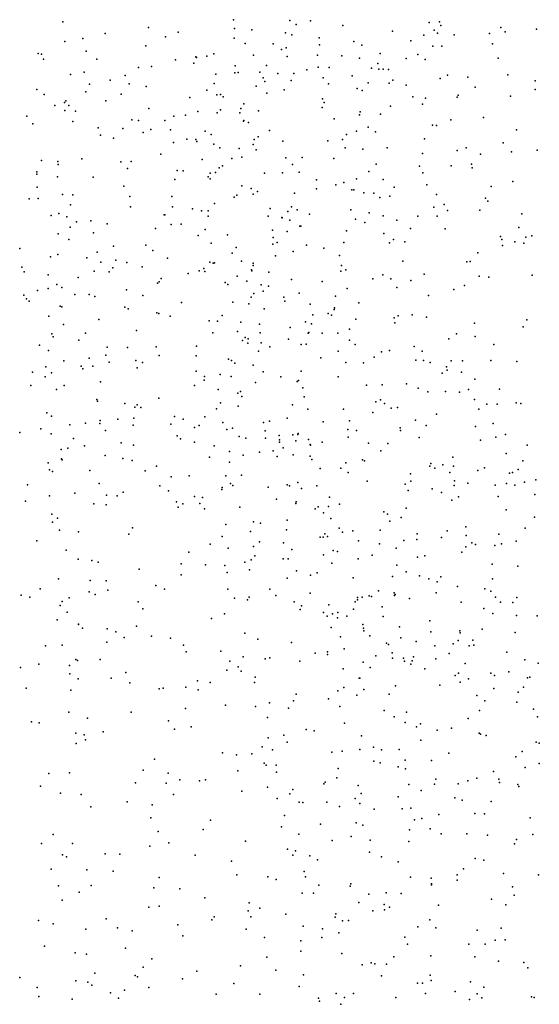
# Model space of a CAD drawing. Header units: metres. Extents: x -25 to 25, y -27.7 to 27.8.
# Tile 99 of 209: x -2.6 to -1.9, y -4 to -2.7. Entities that reach past the tile are written whole.
import ezdxf

# ---------------------------------------------------------------- set-up
doc = ezdxf.new("R2010")
doc.units = ezdxf.units.M

msp = doc.modelspace()

# ---------------------------------------------------------------- linework, layer by layer
for p in [(-2.3303, -2.6712, 0.2617), (-2.254, -2.6724, 4.1069), (-2.2257, -2.6727, -0.4944), (-2.0503, -2.6742, 26.8611), (-2.5622, -2.6743, 5.7199), (-2.446, -2.682, 10.1319), (-2.329, -2.6833, 0.377), (-2.3055, -2.6849, -0.0789), (-2.2452, -2.6778, 6.793), (-2.1817, -2.6791, 3.707), (-2.1144, -2.6867, -20.9546), (-2.0646, -2.6749, 0.9846), (-2.0577, -2.6853, 3.3837), (-2.0488, -2.6793, 2.9299), (-1.9672, -2.6819, -11.2416), (-1.9187, -2.6839, 23.9778), (-2.5596, -2.7009, -0.9546), (-2.535, -2.6966, -10.2443), (-2.5049, -2.6901, -9.8818), (-2.4227, -2.6943, 10.7652), (-2.4054, -2.6883, 10.5122), (-2.3293, -2.6964, -9.4565), (-2.2599, -2.689, 3.9404), (-2.251, -2.6916, 4.1744), (-2.2141, -2.696, -17.1666), (-2.167, -2.7009, 4.4246), (-2.0896, -2.7001, 3.4496), (-2.0719, -2.6924, 2.862), (-2.0531, -2.6897, 3.026), (-2.0306, -2.6916, 3.1751), (-1.9825, -2.6898, 2.5385), (-1.9615, -2.6877, 1.1352), (-2.5306, -2.7141, -10.322), (-2.4496, -2.7068, 12.8089), (-2.3144, -2.7034, 0.5101), (-2.2765, -2.7042, 4.0292), (-2.2653, -2.7116, 0.6699), (-2.2587, -2.7096, -0.6704), (-2.2137, -2.7052, 4.3321), (-2.156, -2.706, 3.6025), (-2.0594, -2.7072, 13.7398), (-2.0473, -2.707, 3.2505), (-1.9783, -2.7038, 6.8745), (-2.5956, -2.717, 10.6187), (-2.5914, -2.7179, 5.7773), (-2.5887, -2.725, -9.2129), (-2.5163, -2.7246, -24.4614), (-2.409, -2.7257, -9.3252), (-2.3817, -2.7216, -10.6668), (-2.3808, -2.7227, 12.0847), (-2.3668, -2.7206, 13.1957), (-2.357, -2.7174, 6.7604), (-2.3034, -2.7196, 11.111), (-2.2575, -2.721, -0.5757), (-2.2163, -2.7193, 0.754), (-2.1832, -2.7204, 24.0054), (-2.159, -2.7234, 4.9324), (-2.1311, -2.7169, 0.9011), (-2.096, -2.724, 2.7154), (-2.08, -2.7186, 6.8559), (-2.0701, -2.7252, 2.6146), (-1.9709, -2.7234, 2.4743), (-2.4596, -2.736, -0.8841), (-2.4419, -2.7346, -9.7246), (-2.3841, -2.7301, -9.5984), (-2.328, -2.7339, 24.0322), (-2.2854, -2.7336, -0.2872), (-2.2309, -2.7394, 3.7412), (-2.2153, -2.7356, 6.8223), (-2.2002, -2.7362, 5.0138), (-2.1431, -2.7369, 26.8016), (-2.1345, -2.7308, 4.5913), (-2.133, -2.7385, 13.5416), (-2.127, -2.7383, 4.7984), (-2.12, -2.7387, 2.9133), (-2.552, -2.7455, 6.5984), (-2.5331, -2.7425, 10.3679), (-2.4981, -2.7534, -10.4455), (-2.4777, -2.7468, -9.2766), (-2.3546, -2.745, 0.2164), (-2.3284, -2.7435, 11.5678), (-2.3241, -2.7429, -0.7252), (-2.2947, -2.7424, 4.1045), (-2.2899, -2.7501, 11.3436), (-2.2703, -2.7442, -0.4032), (-2.2522, -2.7539, 5.1027), (-2.2486, -2.7442, -10.893), (-2.2085, -2.7501, 23.9263), (-2.1692, -2.7476, -10.9998), (-2.1139, -2.7533, 3.0454), (-2.0494, -2.751, 11.1679), (-2.0396, -2.7464, 2.5242), (-2.0122, -2.7492, -11.182), (-1.9579, -2.7459, 1.1766), (-1.9206, -2.7541, 26.8024), (-2.5978, -2.7662, 6.5364), (-2.5261, -2.7589, -9.8987), (-2.4721, -2.7584, 26.7883), (-2.4489, -2.7621, 5.4802), (-2.3665, -2.7669, 11.7459), (-2.3567, -2.7579, 5.3183), (-2.2996, -2.7614, -0.6405), (-2.2878, -2.7552, 3.8992), (-2.2614, -2.7666, 4.2681), (-2.2012, -2.7582, 13.3897), (-2.1625, -2.7647, -21.6944), (-2.1558, -2.7674, 4.5052), (-2.1476, -2.7569, 2.8019), (-2.1187, -2.7573, -11.0613), (-2.0959, -2.76, 3.3388), (-2.0021, -2.7629, 23.7482), (-1.9205, -2.7658, 11.4843), (-2.5877, -2.773, 24.075), (-2.5309, -2.7691, 5.6291), (-2.4832, -2.7723, -21.2958), (-2.3899, -2.777, -25.9284), (-2.3529, -2.7734, 0.3115), (-2.348, -2.7726, -9.4382), (-2.3444, -2.7758, 0.4472), (-2.2852, -2.7708, -0.525), (-2.2093, -2.7788, -10.9493), (-2.0869, -2.776, 3.2711), (-2.0694, -2.7779, 26.7743), (-2.0266, -2.7762, 6.8642), (-2.0251, -2.7739, 3.4445), (-1.9539, -2.7749, 6.8808), (-2.5731, -2.7877, 26.8174), (-2.5599, -2.7836, 5.7096), (-2.5597, -2.7943, -10.1673), (-2.5583, -2.7813, -10.0717), (-2.554, -2.7878, -0.8272), (-2.504, -2.7816, 6.6491), (-2.4456, -2.7916, 1.6842), (-2.3479, -2.7937, 12.5599), (-2.3203, -2.7919, 0.5471), (-2.3163, -2.7854, 26.7186), (-2.2099, -2.7906, 3.6544), (-2.2074, -2.7835, 4.3977), (-2.1169, -2.7887, 4.703), (-2.0735, -2.7861, -25.9491), (-2.611, -2.8024, -25.8605), (-2.545, -2.7953, -10.3238), (-2.4687, -2.8074, -0.75), (-2.4116, -2.8021, -10.63), (-2.3956, -2.8009, -0.7328), (-2.379, -2.7957, 11.9345), (-2.3526, -2.7979, 0.1093), (-2.3219, -2.7976, -0.1765), (-2.2966, -2.795, -0.4528), (-2.1935, -2.8059, 5.0376), (-2.1593, -2.8006, 3.5244), (-2.1582, -2.7962, 4.9664), (-2.1308, -2.7993, 0.9338), (-2.0352, -2.8071, 1.0883), (-1.9907, -2.8041, 3.249), (-2.6029, -2.8128, 5.8278), (-2.5487, -2.8094, -9.9977), (-2.5142, -2.818, 24.0859), (-2.4806, -2.8189, 26.722), (-2.4593, -2.8083, -9.3145), (-2.4425, -2.8204, 6.6966), (-2.4238, -2.808, -9.6559), (-2.4162, -2.8206, -17.345), (-2.3166, -2.8089, -21.1539), (-2.3163, -2.8081, 5.2626), (-2.3099, -2.8109, 4.0585), (-2.1474, -2.8171, 4.5801), (-2.06, -2.8143, 23.7961), (-2.0544, -2.8148, 2.4627), (-1.9461, -2.8209, -11.2177), (-2.5112, -2.828, -10.4539), (-2.4933, -2.8323, 5.5679), (-2.4533, -2.8246, -10.5716), (-2.394, -2.8333, 5.4111), (-2.3815, -2.834, -10.6948), (-2.3691, -2.8226, -9.4952), (-2.3609, -2.8271, -0.6198), (-2.3025, -2.8339, 13.1042), (-2.2969, -2.8305, 3.8599), (-2.2813, -2.8215, 5.1926), (-2.1824, -2.8339, 23.9065), (-2.1769, -2.8271, 2.6685), (-2.1631, -2.8228, 3.0521), (-2.1373, -2.8237, 4.8498), (-2.0707, -2.8332, -11.1019), (-2.4117, -2.838, -9.3658), (-2.38, -2.8367, 6.7417), (-2.3569, -2.8403, 0.3466), (-2.3489, -2.8453, -0.0142), (-2.3227, -2.8459, -10.7847), (-2.3038, -2.8407, 6.7784), (-2.2995, -2.8479, 0.6541), (-2.2633, -2.836, 3.7514), (-2.2021, -2.8358, 0.8111), (-2.1787, -2.8453, -10.978), (-2.1545, -2.8472, 6.8358), (-2.1218, -2.8453, 2.5152), (-2.0143, -2.8451, -20.0077), (-1.9639, -2.8384, 2.3268), (-2.5365, -2.86, 6.5904), (-2.4291, -2.8538, 5.4737), (-2.3728, -2.8609, 24.0635), (-2.3327, -2.8595, -0.2107), (-2.3193, -2.858, 0.5814), (-2.2594, -2.8587, -10.863), (-2.237, -2.8584, 1.7426), (-2.194, -2.8595, 4.4487), (-2.0738, -2.8527, 6.8508), (-2.0265, -2.8488, 2.3807), (-1.995, -2.8536, 23.7436), (-1.9529, -2.8505, 6.8732), (-1.9177, -2.8486, 23.6811), (-2.5914, -2.8624, 6.5179), (-2.5692, -2.8636, -10.0818), (-2.5685, -2.868, -10.1636), (-2.4835, -2.8642, -9.7686), (-2.4745, -2.8731, -0.6613), (-2.4694, -2.8638, 24.0654), (-2.3498, -2.8724, -0.1039), (-2.3455, -2.8696, -0.2924), (-2.2504, -2.8678, 0.7399), (-2.1366, -2.8672, 3.2649), (-2.0779, -2.8702, 1.0445), (-2.0345, -2.8695, 3.6882), (-2.0069, -2.8673, 1.1477), (-2.0062, -2.8723, -11.1489), (-2.5974, -2.8779, -0.7358), (-2.5974, -2.8809, -9.2297), (-2.5695, -2.8847, 24.1091), (-2.5212, -2.885, 26.6591), (-2.4103, -2.8881, -10.6557), (-2.4069, -2.8759, 26.6369), (-2.3989, -2.8765, -0.5875), (-2.3646, -2.8845, -0.5135), (-2.3621, -2.8794, 5.3611), (-2.3621, -2.8872, 0.1249), (-2.3547, -2.8789, -0.3708), (-2.2883, -2.8796, 4.2547), (-2.2637, -2.8792, 26.6256), (-2.2413, -2.8784, 2.7908), (-2.1635, -2.8873, 3.1748), (-2.1464, -2.8775, 26.6582), (-2.073, -2.8793, 13.4372), (-2.597, -2.8985, 26.7227), (-2.4792, -2.8973, 6.6535), (-2.319, -2.8966, 3.9703), (-2.3066, -2.9005, 12.7444), (-2.2178, -2.901, 5.1218), (-2.2176, -2.8885, 2.6474), (-2.1914, -2.8954, 3.1037), (-2.1803, -2.8925, 0.8571), (-2.127, -2.8884, 4.9228), (-2.1122, -2.8986, 23.8451), (-2.0679, -2.8955, 1.8), (-1.9804, -2.8975, -23.0719), (-1.951, -2.8909, -11.1918), (-2.6078, -2.9145, -25.0243), (-2.5957, -2.9142, 5.8337), (-2.5628, -2.9086, -10.0117), (-2.5488, -2.9092, 5.7139), (-2.4712, -2.9111, -9.3426), (-2.4142, -2.9113, 26.5593), (-2.3293, -2.9121, 26.5302), (-2.3259, -2.9097, 4.0416), (-2.3039, -2.9082, -10.8149), (-2.2977, -2.9046, 3.8177), (-2.2473, -2.9069, 2.9132), (-2.1694, -2.9023, 2.5116), (-2.167, -2.9023, 3.4679), (-2.1532, -2.9061, -23.6427), (-2.1397, -2.9067, -11.0158), (-2.1316, -2.9125, 0.9558), (-2.118, -2.9107, 4.6923), (-2.0547, -2.9086, 26.6443), (-1.9878, -2.9136, -17.4512), (-2.5517, -2.9225, -9.9293), (-2.4703, -2.9252, -24.3422), (-2.4132, -2.9253, -9.5604), (-2.3862, -2.928, -10.7084), (-2.356, -2.9207, 0.4493), (-2.2807, -2.9278, 4.3165), (-2.2515, -2.9254, 2.9846), (-2.0582, -2.9256, 6.8496), (-2.0444, -2.922, 23.7873), (-1.9849, -2.9178, 11.6822), (-2.578, -2.9371, -10.1151), (-2.5679, -2.9342, -0.6499), (-2.5569, -2.9389, -10.3568), (-2.4247, -2.936, -9.3913), (-2.4235, -2.9364, 5.4848), (-2.374, -2.9306, 1.7452), (-2.3649, -2.9379, -0.2993), (-2.3648, -2.9308, 0.34), (-2.2834, -2.9378, 2.8125), (-2.2646, -2.9399, 5.2175), (-2.2642, -2.9401, 2.6858), (-2.2566, -2.9318, -20.3755), (-2.2439, -2.9292, -22.1993), (-2.2273, -2.9355, 0.7919), (-2.171, -2.9295, 3.2584), (-2.1459, -2.9337, 13.1966), (-2.1269, -2.9377, 2.4043), (-2.0798, -2.9378, 1.0649), (-2.0536, -2.938, 2.3214), (-2.0397, -2.9301, 1.1226), (-1.9959, -2.93, 2.2749), (-1.9386, -2.9347, 3.9397), (-2.5522, -2.9528, 1.6915), (-2.5437, -2.9455, 26.5648), (-2.5244, -2.9444, -9.8239), (-2.5019, -2.9483, -10.5382), (-2.4362, -2.9547, -0.4761), (-2.4151, -2.9494, 24.0941), (-2.4014, -2.9487, 6.7109), (-2.2538, -2.9434, -20.9402), (-2.2402, -2.9515, 3.6148), (-2.2391, -2.9518, 11.4621), (-2.1645, -2.9419, 6.8285), (-2.1521, -2.9467, 5.0252), (-2.1087, -2.9434, 4.7783), (-2.0897, -2.9548, 3.5401), (-1.9429, -2.9536, 1.9004), (-2.5687, -2.962, -17.4835), (-2.5204, -2.9606, -24.5573), (-2.3785, -2.9644, 5.4275), (-2.3688, -2.9561, 0.2487), (-2.3385, -2.9633, 0.5316), (-2.2773, -2.9572, 3.7278), (-2.2763, -2.9668, 0.7064), (-2.2573, -2.9588, 2.6138), (-2.1768, -2.9578, 5.0929), (-2.1261, -2.9617, 26.5568), (-2.043, -2.9551, -11.0905), (-1.9678, -2.9655, 26.6021), (-1.9334, -2.9667, -11.1805), (-1.9251, -2.9645, 2.2012), (-2.554, -2.9696, -0.5741), (-2.4935, -2.9789, 6.5916), (-2.4495, -2.9774, 5.5537), (-2.3608, -2.9749, -0.0626), (-2.327, -2.9806, 4.0206), (-2.277, -2.9761, -10.8507), (-2.2711, -2.9736, -17.5863), (-2.2314, -2.9775, 4.4025), (-2.2077, -2.9815, 3.1855), (-2.1807, -2.9739, 23.9242), (-2.1183, -2.9744, -11.018), (-2.1129, -2.9697, -21.3223), (-2.0977, -2.973, 3.3836), (-1.9659, -2.9698, 23.7252), (-1.9651, -2.978, 1.2478), (-1.9481, -2.9729, -23.4004), (-1.9358, -2.9749, 1.3131), (-2.6208, -2.9821, -9.2317), (-2.579, -2.9933, -10.1909), (-2.5692, -2.99, 5.8136), (-2.5297, -2.9945, 26.4009), (-2.5156, -2.9869, -9.3211), (-2.44, -2.9847, 26.4029), (-2.332, -2.9883, 26.3746), (-2.2735, -2.9919, 5.2745), (-2.2495, -2.9862, 24.0001), (-2.1864, -2.9915, 3.4634), (-1.9984, -2.9878, 24.0323), (-2.6181, -3.0071, 5.9829), (-2.5108, -3.0005, 5.6873), (-2.4943, -3.0081, -0.4696), (-2.4902, -2.9978, 26.3024), (-2.4752, -3.0009, 5.6162), (-2.4544, -3.0067, 24.1339), (-2.4202, -2.9952, -9.5242), (-2.3626, -3.0004, 0.3263), (-2.3578, -3.0019, 0.4086), (-2.3562, -3.0013, -10.7591), (-2.3194, -2.9989, 0.5985), (-2.3038, -3.0048, -23.8381), (-2.3035, -3.002, 4.2132), (-2.1837, -3.0048, 2.4477), (-2.1004, -2.9992, 4.8698), (-2.0135, -3.0002, 1.182), (-2.0087, -2.9995, 13.2457), (-2.615, -3.0134, 26.5757), (-2.5821, -3.0176, -10.0924), (-2.5416, -3.0214, -9.8572), (-2.5197, -3.0125, -21.1852), (-2.4993, -3.0134, -9.7566), (-2.3921, -3.0157, 5.5005), (-2.377, -3.0123, -0.2332), (-2.3709, -3.0089, -25.5887), (-2.3695, -3.0131, 0.1347), (-2.3255, -3.0197, 4.0796), (-2.3058, -3.0109, 24.0738), (-2.3055, -3.0123, 3.8332), (-2.2823, -3.0139, 3.0139), (-2.1846, -3.0129, 26.4688), (-2.1779, -3.0109, 5.1515), (-2.1277, -3.0175, 2.357), (-2.0715, -3.017, 13.0474), (-1.9964, -3.0197, 2.2287), (-1.9835, -3.021, -11.1332), (-1.9244, -3.0183, 6.85), (-2.5703, -3.0309, 6.4559), (-2.5637, -3.0349, 26.0012), (-2.4338, -3.0291, 26.2348), (-2.4316, -3.027, 6.6276), (-2.4286, -3.0227, -0.3665), (-2.3416, -3.0281, 26.2997), (-2.3382, -3.0308, 0.4962), (-2.3125, -3.0261, 2.7903), (-2.2929, -3.0314, 11.733), (-2.2827, -3.033, 3.754), (-2.2515, -3.0241, 2.544), (-2.2101, -3.0266, 24.0746), (-2.1411, -3.023, 0.9326), (-2.1165, -3.023, 6.814), (-2.1087, -3.035, 0.9969), (-2.0896, -3.0253, 4.7621), (-2.0164, -3.0323, -17.6915), (-2.6153, -3.0455, 25.9016), (-2.5968, -3.0391, 6.3694), (-2.582, -3.0362, -9.2688), (-2.5458, -3.0446, -10.4454), (-2.5263, -3.0446, 5.7647), (-2.5186, -3.0473, 6.5068), (-2.4756, -3.0381, -10.5941), (-2.4538, -3.0457, -9.3892), (-2.3066, -3.0479, 2.8878), (-2.3026, -3.0432, 6.7238), (-2.2899, -3.0399, 5.3439), (-2.2621, -3.0478, -10.8659), (-2.2411, -3.0425, -19.9459), (-2.1916, -3.0467, -10.9508), (-2.1761, -3.0364, 1.8551), (-2.0654, -3.0458, 4.9498), (-2.0311, -3.0377, 23.7958), (-2.6117, -3.0501, 6.0465), (-2.6079, -3.0534, -0.5284), (-2.5658, -3.0601, -10.3664), (-2.5635, -3.0612, -9.9606), (-2.4782, -3.0615, 26.0175), (-2.4011, -3.0551, -10.7066), (-2.3311, -3.0546, 1.8324), (-2.3095, -3.057, 2.7105), (-2.2605, -3.0535, 3.1042), (-2.2262, -3.0574, 6.7569), (-2.1599, -3.0559, 23.9306), (-2.5812, -3.074, -10.2622), (-2.4734, -3.064, -9.6602), (-2.4346, -3.0693, 5.6153), (-2.4317, -3.0703, 24.1545), (-2.4164, -3.0736, -9.451), (-2.3456, -3.073, 0.4398), (-2.2888, -3.0637, 2.5941), (-2.2226, -3.072, 2.4659), (-2.2018, -3.0702, 3.3409), (-2.1971, -3.0726, -21.819), (-2.1936, -3.0647, -22.6579), (-2.1934, -3.0625, 3.4131), (-2.1065, -3.0732, 4.6614), (-2.0875, -3.0722, -11.0338), (-2.0682, -3.0751, 4.86), (-2.5613, -3.085, 5.9152), (-2.5134, -3.0784, -9.3335), (-2.3634, -3.0803, 0.1804), (-2.3522, -3.0808, -10.7721), (-2.3203, -3.0818, 26.2239), (-2.2951, -3.0845, 0.6392), (-2.2327, -3.0814, 12.4877), (-2.2246, -3.084, 5.2814), (-2.1642, -3.078, 12.7097), (-2.1122, -3.0762, 5.1048), (-2.1111, -3.0829, 26.4521), (-2.0028, -3.0832, 1.2205), (-1.9367, -3.0884, 6.8298), (-1.9318, -3.079, 2.154), (-2.5773, -3.0976, 5.9824), (-2.5315, -3.0971, -10.5207), (-2.4624, -3.0935, -9.5846), (-2.3584, -3.0963, 6.6548), (-2.3248, -3.0948, -20.6827), (-2.294, -3.0966, 4.1941), (-2.2532, -3.089, 3.1732), (-2.2288, -3.0971, 3.5249), (-2.228, -3.0959, 3.2763), (-2.21, -3.097, 0.7849), (-2.1888, -3.097, 2.399), (-2.1729, -3.0916, 4.4798), (-2.0272, -3.0979, 26.496), (-2.002, -3.1015, 2.199), (-2.5942, -3.1131, 6.2005), (-2.5753, -3.1021, 24.2316), (-2.5404, -3.1064, 24.2188), (-2.4355, -3.1154, -0.2381), (-2.3807, -3.1146, -0.1133), (-2.318, -3.1067, 24.1329), (-2.3145, -3.1027, 0.5537), (-2.3108, -3.1107, 4.1035), (-2.3105, -3.1048, 3.981), (-2.2927, -3.11, 5.4118), (-2.2812, -3.1153, 11.9939), (-2.2556, -3.1051, 3.6743), (-2.2386, -3.1121, 4.3525), (-2.2315, -3.1118, 24.028), (-2.1728, -3.1065, 6.7627), (-2.1651, -3.1121, 5.2278), (-2.085, -3.1148, 2.2765), (-2.0379, -3.1045, 1.1571), (-1.9769, -3.1122, 2.9052), (-2.5819, -3.1206, 6.0654), (-2.504, -3.1269, 25.8079), (-2.5022, -3.1161, -9.7284), (-2.4742, -3.1165, 25.905), (-2.4315, -3.127, -10.6762), (-2.3813, -3.1278, 5.5775), (-2.2965, -3.1213, 3.8433), (-2.1881, -3.1215, -17.8102), (-2.1292, -3.1222, 3.2996), (-2.1183, -3.1206, 0.9802), (-2.074, -3.1214, 1.0901), (-2.561, -3.1343, -9.9241), (-2.5375, -3.1417, -9.8289), (-2.5263, -3.131, 5.8653), (-2.5217, -3.1416, 25.7237), (-2.4994, -3.1365, 5.791), (-2.4629, -3.1339, 6.5183), (-2.4542, -3.1367, 5.7128), (-2.3374, -3.1324, 2.8287), (-2.3329, -3.1342, 2.7288), (-2.3286, -3.1378, 2.9421), (-2.3037, -3.1404, 2.5655), (-2.2116, -3.1305, 3.3962), (-2.1778, -3.1367, 0.8339), (-2.1538, -3.137, 2.3339), (-2.1394, -3.1296, 26.3746), (-2.0825, -3.1336, 3.1222), (-2.0722, -3.1339, 5.091), (-2.0633, -3.1368, 4.7384), (-2.0346, -3.1344, 11.9389), (-2.0194, -3.1346, 4.9255), (-1.9809, -3.1339, -11.1151), (-1.9454, -3.1353, 2.1301), (-2.6036, -3.1498, -9.2595), (-2.5852, -3.1425, -10.1973), (-2.5777, -3.1507, -0.3821), (-2.5349, -3.1453, 6.3902), (-2.4612, -3.1439, -9.4196), (-2.3809, -3.1486, -24.0699), (-2.3486, -3.1531, 0.3056), (-2.2901, -3.1494, 3.1281), (-2.2383, -3.1487, 3.5949), (-2.0471, -3.1514, -21.2223), (-2.041, -3.1428, 5.0213), (-2.04, -3.147, 6.7886), (-2.0207, -3.1499, -22.9457), (-2.6057, -3.168, 25.5724), (-2.5865, -3.1562, -10.0923), (-2.5605, -3.168, -10.4193), (-2.5113, -3.1631, 1.7352), (-2.3833, -3.1678, 6.5843), (-2.3703, -3.1607, 24.186), (-2.37, -3.1557, -0.0091), (-2.3335, -3.1556, 0.4483), (-2.3003, -3.1639, 3.9395), (-2.2662, -3.1562, 4.2802), (-2.2438, -3.1626, 5.3813), (-2.2419, -3.161, 3.3219), (-2.1881, -3.156, 5.2997), (-2.1496, -3.1676, 24.1774), (-2.1285, -3.1669, 4.5621), (-2.0955, -3.1657, 5.1808), (-2.0024, -3.1595, 12.8754), (-2.571, -3.1736, -9.9871), (-2.3514, -3.1732, 0.2373), (-2.3243, -3.1786, -10.8089), (-2.321, -3.1761, 3.0391), (-2.2361, -3.171, -10.9006), (-2.0793, -3.1718, 3.7284), (-2.0665, -3.1764, 23.8727), (-2.0424, -3.1761, -25.6324), (-2.0234, -3.1772, 2.1861), (-2.0112, -3.1732, 1.2107), (-1.9691, -3.1728, 1.2937), (-2.5163, -3.1871, 6.3348), (-2.5151, -3.1893, -10.5551), (-2.4779, -3.1926, -0.2246), (-2.4614, -3.1942, -24.8687), (-2.4319, -3.1851, -0.1538), (-2.348, -3.1914, 2.7815), (-2.3193, -3.1831, 5.5378), (-2.2504, -3.1942, 26.1873), (-2.2344, -3.1832, -25.4864), (-2.1371, -3.1903, 0.9219), (-2.1307, -3.1873, -21.4502), (-2.1251, -3.1922, 12.481), (-2.003, -3.1872, 24.1325), (-1.9862, -3.1931, 4.9837), (-1.9723, -3.1933, 2.1252), (-1.9462, -3.1917, 6.7847), (-1.94, -3.1924, 1.3791), (-2.584, -3.2052, -10.2307), (-2.4645, -3.1976, -20.5409), (-2.4565, -3.198, 25.7633), (-2.3537, -3.1998, 25.9627), (-2.3239, -3.1962, 2.6084), (-2.2293, -3.2003, 6.6725), (-2.1808, -3.2001, -10.949), (-2.1413, -3.2047, 12.3185), (-2.1164, -3.1987, 5.2534), (-2.1078, -3.198, 2.2684), (-2.0546, -3.2069, 6.7423), (-1.9972, -3.1999, 3.8981), (-2.5778, -3.2095, -10.3309), (-2.5527, -3.2216, 24.3272), (-2.5315, -3.2189, -9.7989), (-2.5122, -3.2196, 6.1556), (-2.5116, -3.2154, 6.0537), (-2.4874, -3.2138, 25.6651), (-2.4665, -3.2218, 6.3876), (-2.4658, -3.2125, 5.8639), (-2.4156, -3.2203, -24.2722), (-2.4104, -3.2099, 24.2516), (-2.399, -3.2137, -25.216), (-2.3772, -3.2224, 25.8797), (-2.3693, -3.2103, 0.0563), (-2.3451, -3.2183, 2.8478), (-2.2898, -3.2184, 0.537), (-2.2813, -3.2162, 3.9943), (-2.2575, -3.2123, 5.4828), (-2.2086, -3.2174, 5.41), (-2.1729, -3.2159, 2.3316), (-2.083, -3.2152, -11.0199), (-2.0686, -3.2223, 1.0986), (-1.9778, -3.2196, 4.8795), (-2.6206, -3.232, 24.3538), (-2.5921, -3.2269, -20.376), (-2.578, -3.2338, -0.3024), (-2.5041, -3.229, -9.6957), (-2.3835, -3.2249, -10.7452), (-2.3395, -3.2277, 5.6425), (-2.3319, -3.2259, 0.3608), (-2.2872, -3.2296, 2.5106), (-2.2499, -3.2351, 24.1255), (-2.2431, -3.2344, 2.4333), (-2.2425, -3.233, 3.7115), (-2.1752, -3.2279, 3.4473), (-2.1631, -3.2289, -21.6704), (-2.1041, -3.2256, 26.3287), (-2.1034, -3.2292, 23.9509), (-2.0015, -3.2235, 23.8312), (-1.9608, -3.2345, 1.3266), (-2.5477, -3.2399, -10.4686), (-2.4831, -3.246, -9.4215), (-2.4663, -3.2489, -17.8373), (-2.4069, -3.2361, 6.479), (-2.4024, -3.2405, 5.7652), (-2.3832, -3.2448, -0.0371), (-2.3229, -3.2373, 24.3205), (-2.3135, -3.2394, 3.0715), (-2.2867, -3.2396, 26.032), (-2.2685, -3.236, -10.8636), (-2.2681, -3.2448, 6.5946), (-2.2678, -3.2416, 4.0828), (-2.2458, -3.2429, 1.9469), (-2.2283, -3.2413, 4.2541), (-2.2264, -3.2483, 3.6386), (-2.2259, -3.2491, 3.3998), (-2.21, -3.2449, -22.0771), (-2.1748, -3.238, 26.2395), (-2.1471, -3.2462, 6.6795), (-2.1207, -3.2467, 4.5069), (-2.0781, -3.2385, 4.6106), (-1.9947, -3.2424, 12.2278), (-1.9741, -3.2382, 5.0813), (-1.9315, -3.249, 6.7412), (-2.5645, -3.255, -9.9546), (-2.5557, -3.2531, -9.8745), (-2.5327, -3.2498, 24.3674), (-2.3566, -3.2498, 5.711), (-2.3359, -3.2578, 0.2511), (-2.2951, -3.2587, 3.1383), (-2.2764, -3.2565, 3.2133), (-2.2628, -3.2524, 3.919), (-2.2493, -3.2621, 3.7802), (-2.1304, -3.2567, 5.369), (-1.9601, -3.2605, -11.1032), (-2.5823, -3.2731, -10.1874), (-2.5641, -3.2674, -9.2975), (-2.563, -3.2688, 25.4534), (-2.5046, -3.2628, -0.1729), (-2.4806, -3.2673, -9.4891), (-2.468, -3.2696, 6.2231), (-2.3631, -3.2654, 0.1348), (-2.3359, -3.272, 2.6751), (-2.3172, -3.2626, 24.2365), (-2.2709, -3.2642, 5.5881), (-2.2262, -3.2638, 3.516), (-2.2238, -3.2684, 5.517), (-2.1776, -3.273, 0.7378), (-2.155, -3.2689, 4.3965), (-2.1524, -3.2704, 24.0344), (-2.0621, -3.2739, 6.687), (-2.0458, -3.2757, 2.9734), (-2.0322, -3.2653, -11.0469), (-1.9372, -3.2702, 12.5867), (-2.5803, -3.2824, -10.3078), (-2.5762, -3.2846, -10.044), (-2.5255, -3.2834, -9.7716), (-2.4503, -3.284, 6.1359), (-2.4349, -3.2776, 6.314), (-2.2125, -3.2809, 0.6691), (-2.1847, -3.2803, -10.9369), (-2.1748, -3.286, 5.4646), (-2.09, -3.2878, 1.0285), (-2.0635, -3.2775, 2.2035), (-2.0567, -3.2802, 2.1586), (-2.0366, -3.2863, 24.246), (-2.0313, -3.2775, 26.3444), (-1.9986, -3.2832, 5.2278), (-1.9894, -3.2797, 4.7323), (-1.9556, -3.2868, 12.3938), (-1.9515, -3.2863, 5.141), (-1.9435, -3.282, 1.4019), (-2.513, -3.3012, -9.6795), (-2.4149, -3.292, -19.7766), (-2.3908, -3.2906, 5.8387), (-2.3407, -3.2908, 2.9128), (-2.3343, -3.3012, -10.7922), (-2.3195, -3.2899, 25.895), (-2.2431, -3.2996, 3.9776), (-2.1487, -3.2978, 3.6092), (-2.0972, -3.302, 26.2696), (-2.0893, -3.2981, -10.9976), (-2.0303, -3.2972, 5.3081), (-2.0122, -3.3004, 2.1317), (-1.9596, -3.3011, 2.0733), (-1.9349, -3.2992, 4.8792), (-1.9196, -3.2959, 4.9742), (-2.6105, -3.3027, -20.9522), (-2.5461, -3.3141, -10.4645), (-2.4805, -3.3127, 25.5319), (-2.4306, -3.3042, 6.0589), (-2.4185, -3.311, -0.0639), (-2.3464, -3.309, 2.7549), (-2.346, -3.3063, 5.7771), (-2.3315, -3.3039, 6.4707), (-2.2832, -3.3061, -10.8409), (-2.2574, -3.3028, 2.4446), (-2.2541, -3.304, 0.543), (-2.238, -3.3078, 3.8794), (-2.217, -3.3043, 3.5914), (-2.0933, -3.3107, 5.4164), (-2.0607, -3.3081, 1.1072), (-2.0476, -3.3132, -23.6778), (-2.0306, -3.3038, 4.639), (-1.9749, -3.3031, 2.4212), (-1.9483, -3.3033, 23.8244), (-2.6128, -3.3252, 25.322), (-2.5803, -3.3179, -10.2451), (-2.52, -3.3286, 1.7229), (-2.5029, -3.317, -9.4292), (-2.4883, -3.3179, -0.1234), (-2.408, -3.3261, 6.2508), (-2.3993, -3.3285, 24.3615), (-2.3832, -3.3189, 5.9038), (-2.3763, -3.3283, 0.0579), (-2.3723, -3.3202, 25.7403), (-2.2719, -3.3221, 5.6854), (-2.2459, -3.3283, 3.3391), (-2.2453, -3.3258, -17.9416), (-2.2, -3.3197, 5.5596), (-2.1862, -3.329, 24.369), (-2.0339, -3.3236, 5.3731), (-2.0246, -3.3191, 23.9209), (-1.9709, -3.3185, 6.6817), (-1.9209, -3.3162, 5.0854), (-2.577, -3.3425, 24.4748), (-2.5035, -3.33, -9.5596), (-2.4058, -3.3333, 6.1784), (-2.3699, -3.3353, 24.432), (-2.3219, -3.3331, 3.0533), (-2.2194, -3.3354, 3.7841), (-2.2154, -3.3329, -10.9007), (-2.2082, -3.3409, 4.1251), (-2.2014, -3.3323, 24.1438), (-2.1261, -3.3394, 5.4979), (-2.0956, -3.3344, 6.6114), (-1.96, -3.3368, -11.0841), (-2.5765, -3.3537, -10.0565), (-2.5695, -3.3481, -9.302), (-2.3031, -3.353, 3.1357), (-2.2938, -3.355, 24.2849), (-2.2574, -3.3508, 0.478), (-2.198, -3.3486, 6.5362), (-2.1213, -3.3429, 2.2514), (-2.1181, -3.3524, 4.4054), (-2.1028, -3.3474, -19.968), (-1.9214, -3.3466, 5.2509), (-2.5667, -3.3646, -9.9635), (-2.5408, -3.3669, 25.31), (-2.4676, -3.3614, 24.4513), (-2.3406, -3.3567, 2.9419), (-2.3071, -3.3663, 5.8161), (-2.2584, -3.3641, 6.4608), (-2.2063, -3.3694, 3.5343), (-2.1869, -3.3617, 0.6481), (-2.1825, -3.3671, 2.3178), (-2.1684, -3.3651, -25.3656), (-2.1312, -3.3646, 0.861), (-2.0402, -3.3651, 4.5663), (-2.0149, -3.3599, -22.853), (-1.934, -3.3617, 1.4565), (-2.5976, -3.3791, -0.1902), (-2.4724, -3.3699, -10.6084), (-2.3456, -3.3728, 0.1326), (-2.295, -3.3802, 2.5187), (-2.2625, -3.3817, 25.9339), (-2.2127, -3.3741, 3.4615), (-2.2087, -3.3739, 3.8497), (-2.2028, -3.3728, 4.0625), (-2.1605, -3.3789, -21.8408), (-2.0992, -3.3783, 24.0489), (-2.0811, -3.3773, 2.188), (-2.081, -3.3695, 3.1021), (-2.0479, -3.3743, 5.4722), (-2.0143, -3.3718, -11.0387), (-2.0066, -3.3816, 1.2574), (-1.97, -3.37, -21.163), (-1.9463, -3.3792, 4.7203), (-2.5579, -3.3915, -10.3753), (-2.3909, -3.3945, 1.8325), (-2.3623, -3.3833, -10.754), (-2.3375, -3.3887, 6.0025), (-2.3034, -3.3867, 0.2769), (-2.2511, -3.3906, 2.432), (-2.1949, -3.3922, 3.9426), (-2.1889, -3.3932, 26.06), (-2.132, -3.3831, -10.9536), (-2.1096, -3.3887, 0.9312), (-2.0201, -3.3942, 6.5805), (-2.0146, -3.387, 2.8678), (-2.0017, -3.3838, 2.0934), (-1.9753, -3.3851, 26.3103), (-1.9664, -3.3829, 23.8964), (-2.5414, -3.4039, 25.2258), (-2.5229, -3.4057, -0.099), (-2.5143, -3.4081, 24.5017), (-2.3149, -3.4079, 6.0758), (-2.3066, -3.4048, -10.7983), (-2.3016, -3.3995, 5.9301), (-2.2628, -3.4033, 6.3526), (-2.2559, -3.4033, 0.4281), (-2.2081, -3.3978, 5.7122), (-2.197, -3.4093, 0.5738), (-2.1612, -3.4034, 4.1614), (-2.1419, -3.3984, -22.6151), (-2.0802, -3.4009, 5.5524), (-2.0704, -3.3992, 1.0846), (-2.4584, -3.4172, 25.4061), (-2.4017, -3.41, -24.8012), (-2.3686, -3.4114, 0.0548), (-2.3422, -3.4125, 25.6653), (-2.339, -3.4217, 2.8794), (-2.3087, -3.4183, 3.0949), (-2.2449, -3.4196, 5.8234), (-2.2169, -3.4222, -10.876), (-2.1087, -3.4121, 4.335), (-2.0957, -3.4211, 6.5068), (-1.9791, -3.4105, 5.4593), (-1.9443, -3.4132, 2.0228), (-2.5681, -3.4305, -10.1739), (-2.5252, -3.4326, -9.4661), (-2.5032, -3.4333, -10.5356), (-2.4017, -3.4251, 24.464), (-2.2575, -3.4297, 3.2812), (-2.2259, -3.4255, 24.2491), (-2.168, -3.429, 6.4566), (-2.1145, -3.4275, 2.241), (-2.0775, -3.4263, -18.0552), (-2.0651, -3.4307, 26.2071), (-2.0535, -3.4346, -10.9773), (-2.0486, -3.428, 4.4579), (-1.9787, -3.4305, 1.3249), (-2.5929, -3.4441, 24.7177), (-2.5263, -3.4482, -10.4408), (-2.5012, -3.4458, -0.0433), (-2.4357, -3.4394, 0.0011), (-2.4243, -3.4444, -10.6457), (-2.3383, -3.4445, 0.1505), (-2.2811, -3.4446, 3.1927), (-2.1335, -3.4469, 3.7454), (-2.1122, -3.4497, 0.8886), (-2.0549, -3.4495, 2.1554), (-2.0261, -3.4411, 1.1981), (-1.9891, -3.4442, 3.886), (-1.9806, -3.4474, 2.5945), (-2.6189, -3.4525, 24.9739), (-2.6072, -3.4553, -9.2283), (-2.5634, -3.4613, -0.0853), (-2.5535, -3.4561, -9.8625), (-2.5183, -3.4517, 24.6499), (-2.4599, -3.4616, 24.5892), (-2.3291, -3.4568, 2.9429), (-2.3115, -3.4592, 2.5776), (-2.3093, -3.4552, 0.2483), (-2.2727, -3.4531, 25.8191), (-2.2479, -3.4617, 6.0234), (-2.2261, -3.4498, 3.3706), (-2.1649, -3.4617, 5.7694), (-2.1618, -3.4589, 24.4637), (-2.1617, -3.456, 4.0211), (-2.1557, -3.4556, -23.8942), (-2.1461, -3.4537, 3.3878), (-2.1428, -3.4547, 4.117), (-2.1118, -3.4533, 4.2497), (-2.1107, -3.4517, 5.6835), (-2.0915, -3.4573, 24.0942), (-2.0212, -3.462, 5.5933), (-1.9744, -3.4555, 5.5308), (-1.9677, -3.462, 4.5622), (-1.9509, -3.4628, -11.0278), (-1.9453, -3.456, 1.43), (-2.5658, -3.4665, -10.0688), (-2.5562, -3.4757, -9.9902), (-2.4537, -3.4714, 25.3094), (-2.24, -3.472, -24.0878), (-2.238, -3.467, 6.1037), (-2.2083, -3.4761, 25.9618), (-2.201, -3.4656, 2.0414), (-2.1886, -3.4763, 5.8717), (-2.1673, -3.4718, 3.701), (-2.1283, -3.4686, 6.4042), (-1.9901, -3.4708, 23.9631), (-2.57, -3.4862, 24.8945), (-2.3603, -3.4843, 25.5229), (-2.3425, -3.4779, 24.5407), (-2.2032, -3.4811, 5.9481), (-2.1957, -3.478, 6.2833), (-2.1889, -3.4833, 0.525), (-2.1762, -3.4814, 3.5749), (-2.127, -3.4816, 26.0858), (-2.0635, -3.4875, 1.0923), (-1.9781, -3.4778, 2.0623), (-1.9459, -3.4805, 6.501), (-1.9179, -3.4806, 1.9817), (-2.5409, -3.492, -10.3461), (-2.5408, -3.4926, -9.4306), (-2.5357, -3.4975, -9.5424), (-2.5022, -3.4986, 24.728), (-2.4902, -3.5026, 25.1453), (-2.4623, -3.4949, -10.5664), (-2.1977, -3.4965, 6.1686), (-2.1546, -3.4924, 0.6439), (-2.1537, -3.4974, -22.0298), (-2.1532, -3.5013, 3.85), (-2.1048, -3.4955, 5.7836), (-2.0625, -3.5024, 4.2799), (-2.0229, -3.5009, 5.6875), (-1.9927, -3.4988, 4.4566), (-2.5026, -3.5165, 24.8185), (-2.4788, -3.51, 1.7372), (-2.442, -3.5082, 0.0364), (-2.4162, -3.5113, -10.6259), (-2.3152, -3.5043, 2.6574), (-2.2973, -3.5124, 0.2905), (-2.1852, -3.5094, 6.0097), (-2.145, -3.5079, 3.9633), (-2.1031, -3.5108, 2.234), (-2.0823, -3.5158, 5.848), (-2.0252, -3.5144, 2.1173), (-2.0224, -3.5039, 6.4275), (-2.0054, -3.5138, -21.3184), (-1.9475, -3.5036, 5.6066), (-2.586, -3.5213, -19.5618), (-2.5634, -3.5207, -9.3451), (-2.3982, -3.5208, 25.3517), (-2.3946, -3.5296, 24.6091), (-2.3474, -3.5288, -10.7134), (-2.2515, -3.5171, 24.3731), (-2.2026, -3.5298, 3.3929), (-2.1799, -3.5256, 3.4842), (-2.1227, -3.5177, 5.9376), (-2.12, -3.5198, 4.0586), (-2.0568, -3.5214, -10.9332), (-2.032, -3.519, 2.395), (-2.0104, -3.5213, 4.3751), (-2.0037, -3.5208, 1.27), (-1.9589, -3.5299, 24.3988), (-2.5446, -3.54, -9.7524), (-2.5423, -3.5415, -9.6148), (-2.5114, -3.5402, -10.4074), (-2.3354, -3.5424, 24.5451), (-2.3171, -3.5363, 2.9529), (-2.2872, -3.5392, -19.7754), (-2.281, -3.5376, 2.541), (-2.2404, -3.5425, 3.2855), (-2.2194, -3.5313, 2.4158), (-2.2026, -3.5331, 0.4425), (-2.1371, -3.5349, -10.8914), (-2.1148, -3.5311, 6.2148), (-2.1142, -3.5383, 0.8157), (-2.0996, -3.5382, 6.1393), (-2.098, -3.5424, 6.0234), (-2.0877, -3.542, 4.1443), (-2.0859, -3.5363, 24.1414), (-2.0554, -3.5392, 6.2694), (-2.0376, -3.5317, 24.0436), (-1.9345, -3.5407, 5.7242), (-2.6198, -3.5509, 24.5858), (-2.5951, -3.5463, -9.2463), (-2.553, -3.5482, -10.051), (-2.3395, -3.5544, 25.4361), (-2.3239, -3.55, 2.8275), (-2.3202, -3.5558, 2.7536), (-2.1815, -3.5528, 24.2978), (-2.1542, -3.5438, 3.6979), (-2.1445, -3.5511, 3.7733), (-2.0894, -3.5466, 0.9391), (-2.0706, -3.5528, 26.1123), (-2.0155, -3.5456, 5.8617), (-1.9163, -3.5452, 4.547), (-2.5529, -3.5593, -9.9636), (-2.5414, -3.5662, -10.2519), (-2.4968, -3.5652, 0.0366), (-2.4769, -3.5578, 24.8956), (-2.3795, -3.5692, -10.6511), (-2.3009, -3.5639, 25.5643), (-2.1595, -3.5654, 3.5845), (-2.1589, -3.5653, 25.9707), (-2.0294, -3.5616, 6.001), (-2.0249, -3.5587, 1.204), (-2.0111, -3.5661, 6.1477), (-1.9806, -3.5587, 6.2854), (-1.9756, -3.5618, 1.3391), (-1.9563, -3.557, 4.4293), (-1.9311, -3.5649, 5.806), (-1.9276, -3.5642, 1.5109), (-2.6119, -3.5792, -18.0544), (-2.5516, -3.5818, -9.8688), (-2.4713, -3.5719, -10.5179), (-2.4313, -3.5801, 24.6259), (-2.4259, -3.579, -10.5808), (-2.3953, -3.5775, 24.6832), (-2.3785, -3.5813, 25.2687), (-2.362, -3.5714, -24.5223), (-2.302, -3.5712, 3.0344), (-2.1885, -3.5826, 25.8887), (-2.1806, -3.5783, 2.3567), (-2.1532, -3.5809, 0.5659), (-2.1102, -3.576, 3.9506), (-2.0499, -3.5748, 2.1481), (-2.0225, -3.5709, 4.2517), (-1.9769, -3.5795, 6.0795), (-1.9362, -3.5777, 5.9184), (-2.2487, -3.5961, 24.4436), (-2.2454, -3.5873, 0.3345), (-2.2011, -3.5935, 3.3637), (-2.1628, -3.5885, 24.5559), (-2.1189, -3.5873, -22.2215), (-1.9999, -3.5889, 2.0859), (-1.9887, -3.5963, 24.0134), (-1.9436, -3.5843, 26.2424), (-2.3956, -3.6067, 25.1557), (-2.3413, -3.602, 0.186), (-2.3004, -3.6037, 0.2481), (-2.2816, -3.5987, -10.7523), (-2.2558, -3.6062, 3.1974), (-2.186, -3.604, 0.4331), (-2.1256, -3.6095, 0.686), (-1.9963, -3.6094, -10.9181), (-1.9454, -3.5978, 1.4398), (-1.9228, -3.6073, 1.975), (-2.5539, -3.6115, -9.5472), (-2.5287, -3.6197, -10.1439), (-2.4694, -3.6118, 0.085), (-2.4185, -3.6234, 24.8688), (-2.2843, -3.6187, 2.5878), (-2.1123, -3.6181, 2.1448), (-2.0954, -3.6118, 0.8813), (-2.0116, -3.6201, 26.1428), (-1.9174, -3.6178, 4.396), (-2.605, -3.6247, 1.6264), (-2.5945, -3.6262, -9.2603), (-2.4106, -3.6345, -18.1021), (-2.388, -3.6316, 24.7565), (-2.2315, -3.6353, 2.4868), (-2.221, -3.6367, -10.7743), (-2.1794, -3.6267, -18.1701), (-2.0973, -3.6257, -10.8584), (-2.0818, -3.6317, 24.189), (-2.0763, -3.6274, -21.6256), (-2.0536, -3.6358, 26.0679), (-2.0344, -3.6331, 1.1678), (-2.5446, -3.6403, -9.7304), (-2.5334, -3.6424, -10.0686), (-2.5316, -3.649, -9.9569), (-2.5076, -3.6383, -10.2614), (-2.2833, -3.6463, 3.0303), (-2.2619, -3.6426, 25.6102), (-2.1563, -3.6438, 0.5262), (-2.0758, -3.6497, 0.9847), (-1.9966, -3.64, 1.2881), (-1.9949, -3.6414, 4.179), (-1.9869, -3.6431, 3.1919), (-2.5441, -3.6539, -9.8406), (-2.2916, -3.6588, 2.9264), (-2.2772, -3.6626, 24.5009), (-2.2577, -3.6524, 3.1299), (-2.1586, -3.6622, 3.4585), (-2.14, -3.6591, 0.5937), (-2.1291, -3.6626, 24.2728), (-2.1052, -3.6622, -19.9458), (-1.919, -3.6523, 2.851), (-1.9149, -3.6536, -10.9125), (-2.4376, -3.6754, -19.5311), (-2.3452, -3.6669, 24.6472), (-2.3261, -3.6697, 25.3237), (-2.3053, -3.6683, -10.6575), (-2.1968, -3.6658, 3.3039), (-2.1828, -3.6646, 2.4062), (-2.097, -3.6766, 3.7925), (-2.0378, -3.6673, 24.1055), (-1.9467, -3.6721, 2.5771), (-1.9383, -3.6649, 3.783), (-2.4532, -3.6902, 0.1402), (-2.2886, -3.6809, 25.4826), (-2.2862, -3.6837, 2.7471), (-2.2726, -3.6837, -25.0004), (-2.1883, -3.6883, 0.4323), (-2.1399, -3.6779, 2.322), (-2.1311, -3.6806, 3.5962), (-2.1069, -3.6859, 3.7112), (-2.0969, -3.6886, 0.8377), (-2.0612, -3.6773, 2.1937), (-1.9339, -3.6865, 4.2394), (-1.9153, -3.6813, 1.9764), (-2.5811, -3.695, -9.3415), (-2.5533, -3.6941, -9.5839), (-2.4191, -3.6945, 25.029), (-2.4032, -3.7036, 25.1156), (-2.3683, -3.7035, 25.2232), (-2.3244, -3.6912, 0.252), (-2.2718, -3.6931, 2.6694), (-2.1899, -3.7008, -10.7487), (-2.0554, -3.7024, 3.389), (-2, -3.701, 4.0525), (-1.9771, -3.6923, 4.1242), (-1.97, -3.7027, 26.1272), (-2.5928, -3.712, -9.2302), (-2.4636, -3.7076, -10.2754), (-2.422, -3.7078, 24.8631), (-2.3766, -3.7049, -10.5275), (-2.2843, -3.7136, 24.6428), (-2.25, -3.7164, 1.9333), (-2.2077, -3.7091, 25.7209), (-2.2058, -3.7065, -24.1835), (-2.161, -3.7111, 25.826), (-2.0924, -3.71, -10.7902), (-2.0574, -3.7093, 26.0149), (-2.0251, -3.709, 1.1849), (-2.0121, -3.705, -10.831), (-1.9689, -3.7072, 1.3411), (-1.944, -3.7098, 23.9854), (-1.9429, -3.7124, 1.4343), (-2.5655, -3.7217, -9.4236), (-2.5375, -3.7232, -9.7718), (-2.4117, -3.7236, -10.4173), (-2.3192, -3.7189, -10.5856), (-2.2712, -3.7287, 2.9184), (-2.2537, -3.7226, 3.0566), (-2.165, -3.7289, -25.1968), (-2.1569, -3.7219, 3.6525), (-2.1065, -3.7265, 0.7561), (-2.0752, -3.718, 24.1873), (-2.0296, -3.7281, 3.9105), (-2.5244, -3.74, -9.9158), (-2.475, -3.7335, -10.1658), (-2.4411, -3.7373, 1.7334), (-2.2414, -3.734, 24.4318), (-2.236, -3.7341, 25.6112), (-2.2037, -3.7337, 3.2167), (-2.1864, -3.7398, 2.4591), (-2.1588, -3.7358, 2.3748), (-2.1394, -3.7431, 3.4802), (-2.1013, -3.7429, 25.9163), (-2.0895, -3.7418, 2.2591), (-2.0197, -3.7313, 24.5404), (-1.9804, -3.7331, 2.0958), (-2.4427, -3.7552, 0.1717), (-2.2611, -3.7521, 0.3509), (-2.0746, -3.7559, 0.951), (-2.0513, -3.7507, 1.0932), (-2.0024, -3.749, 24.0735), (-1.9895, -3.7496, -18.3613), (-1.9272, -3.7551, 4.1367), (-2.3615, -3.7584, -10.4709), (-2.2653, -3.7675, 25.4796), (-2.2123, -3.7635, 3.1516), (-2.1639, -3.7619, 0.4963), (-2.1547, -3.7649, -10.7107), (-2.0846, -3.7579, 3.701), (-2.0632, -3.7698, 1.0238), (-2.5756, -3.7779, -9.3507), (-2.4326, -3.7736, 24.9157), (-2.3714, -3.7709, 0.2143), (-2.2417, -3.7771, 2.6351), (-2.1707, -3.7806, 3.2748), (-2.0911, -3.7714, 2.1517), (-2.0484, -3.7767, 3.7665), (-2.0135, -3.777, 1.2097), (-1.9852, -3.7785, 2.4273), (-1.9237, -3.7777, 1.5054), (-2.5914, -3.79, -9.2161), (-2.5491, -3.79, -9.6803), (-2.4442, -3.7934, -10.194), (-2.4183, -3.7888, -10.2723), (-2.314, -3.7866, -10.5216), (-2.1963, -3.7858, 0.4259), (-2.1445, -3.7856, 3.4008), (-2.0922, -3.7874, 3.612), (-1.9488, -3.7906, -10.7953), (-1.9458, -3.7844, 1.4132), (-2.5626, -3.8053, -9.4608), (-2.5574, -3.8082, -9.5409), (-2.5047, -3.8041, -9.9672), (-2.4848, -3.8043, -10.0552), (-2.3824, -3.8058, 25.1545), (-2.2571, -3.7975, 2.7694), (-2.2499, -3.8058, 2.892), (-2.2463, -3.8, -24.4168), (-2.2266, -3.8066, 3.0507), (-2.1456, -3.8015, 25.7765), (-2.1292, -3.8082, 2.3428), (-2.0021, -3.8101, -10.7514), (-2.3329, -3.814, 25.2474), (-2.2163, -3.8121, 2.5669), (-2.1066, -3.8148, 3.5201), (-1.9904, -3.8126, 1.2757), (-2.578, -3.8247, -9.278), (-2.5295, -3.8259, -9.7692), (-2.4938, -3.8276, 0.1868), (-2.4315, -3.836, 24.8457), (-2.326, -3.8324, 24.5783), (-2.2839, -3.8351, -24.6429), (-2.2342, -3.8279, 2.6893), (-2.2325, -3.8353, 25.5233), (-2.09, -3.8358, 0.8187), (-2.0618, -3.8371, 25.9117), (-2.0265, -3.8324, 1.1533), (-2.0179, -3.8244, -21.5529), (-1.9637, -3.8307, -21.344), (-1.9158, -3.8326, 3.9948), (-2.5682, -3.8475, 0.1729), (-2.5239, -3.8471, -18.3929), (-2.4388, -3.8502, 24.9743), (-2.2726, -3.8389, -10.4927), (-2.2144, -3.8466, -10.5583), (-2.1721, -3.848, 2.4945), (-2.1712, -3.8449, 24.3352), (-2.0612, -3.8445, 0.9984), (-2.0612, -3.846, 24.1925), (-2.0265, -3.8398, 3.7172), (-1.9515, -3.8488, 3.8847), (-2.5402, -3.8562, -9.642), (-2.4031, -3.8516, 24.6819), (-2.3695, -3.8639, -19.344), (-2.2373, -3.8572, 2.8294), (-2.2219, -3.8575, 2.9879), (-2.1465, -3.8588, 2.4121), (-2.1229, -3.857, 0.6201), (-2.1024, -3.8577, 0.7282), (-1.9491, -3.8603, 3.3749), (-2.5632, -3.867, -9.3396), (-2.4456, -3.8765, -10.0539), (-2.4313, -3.8748, 25.0896), (-2.3093, -3.8704, 25.3389), (-2.1602, -3.8699, 3.217), (-2.1255, -3.8726, 3.3788), (-2.1183, -3.8762, 24.2589), (-2.0518, -3.8738, -23.9579), (-1.98, -3.8657, 3.79), (-1.9606, -3.8733, -10.6943), (-2.3568, -3.8893, -10.2281), (-2.3106, -3.8812, 24.4959), (-2.307, -3.8893, 18.6783), (-2.2944, -3.8777, 0.3269), (-2.2594, -3.886, -10.408), (-2.1922, -3.89, 25.6004), (-2.1913, -3.8853, 1.9493), (-2.1411, -3.8814, 0.557), (-2.1251, -3.88, -10.5874), (-2.5955, -3.8947, -18.6082), (-2.5756, -3.8988, -9.1964), (-2.5034, -3.8922, -9.7617), (-2.406, -3.9002, -10.1123), (-2.3599, -3.8934, 0.269), (-2.2356, -3.9022, 0.3983), (-2.1822, -3.895, 0.4625), (-2.1742, -3.8945, 3.1176), (-2.08, -3.9031, 0.8386), (-2.0637, -3.8938, 2.2703), (-2.0553, -3.9043, 3.5567), (-2.5309, -3.9061, -18.9773), (-2.4881, -3.9045, 0.2121), (-2.4682, -3.9086, 24.8157), (-2.3993, -3.9152, 18.9696), (-2.3131, -3.9061, -18.607), (-2.2883, -3.9176, -10.2879), (-2.2106, -3.9174, 2.8909), (-2.2097, -3.9058, 2.7083), (-2.1873, -3.9112, 2.5815), (-2.0978, -3.9171, -18.5825), (-1.9995, -3.9077, 1.2101), (-1.9668, -3.9048, 2.1462), (-2.5872, -3.9292, -9.109), (-2.2388, -3.9219, 25.4507), (-2.0939, -3.9267, 25.7534), (-2.0107, -3.9266, 2.2083), (-1.9883, -3.9268, 3.6672), (-1.9749, -3.9214, 25.965), (-1.9615, -3.9208, 3.7444), (-2.5454, -3.9385, -9.378), (-2.5299, -3.94, 18.8702), (-2.4771, -3.9322, 25.0113), (-2.285, -3.9442, 19.1022), (-2.2388, -3.9361, -24.8268), (-2.183, -3.9395, -10.4393), (-2.1124, -3.9439, 0.6388), (-2.0622, -3.9423, 0.9257), (-2.0025, -3.9439, -21.9883), (-2.4412, -3.9465, -9.9668), (-2.3207, -3.9559, 0.3281), (-2.1555, -3.9547, 2.5107), (-2.1433, -3.952, 18.5341), (-2.1382, -3.9532, 3.216), (-2.1225, -3.954, 3.2912), (-1.9704, -3.9497, 1.2743), (-1.936, -3.9513, 1.3984), (-2.5189, -3.9662, -9.5784), (-2.4639, -3.9694, -9.8258), (-2.461, -3.971, 24.6599), (-2.453, -3.9579, 25.15), (-2.3804, -3.9631, -10.0684), (-2.273, -3.962, 24.4047), (-2.2354, -3.9682, 24.6642), (-2.1293, -3.9698, 25.6683), (-2.0632, -3.9686, 18.2412), (-1.9305, -3.9589, -10.5668), (-2.6209, -3.972, -2.9935), (-2.5448, -3.9766, 18.685), (-2.5285, -3.9783, -9.4639), (-2.5228, -3.9821, 24.8987), (-2.3999, -3.9739, 24.5516), (-2.3301, -3.9801, -10.1232), (-2.241, -3.9841, 0.4063), (-2.0802, -3.9798, 2.3263), (-2.0735, -3.9797, 24.1826), (-2.0617, -3.9759, -10.4643), (-2.0082, -3.9779, 24.1169), (-2.5971, -3.9854, -3.2257), (-2.5951, -3.9975, -3.1278), (-2.4977, -3.9925, 25.0799), (-2.4785, -3.9892, -9.7596), (-2.4456, -3.9856, -9.9006), (-2.3541, -3.9944, 18.5153), (-2.2945, -3.9945, 25.4075), (-2.1908, -3.9936, -18.847), (-2.1674, -3.9936, 2.5845), (-2.0696, -3.9934, 19.1295), (-2.0292, -3.9911, 3.4903), (-1.9993, -3.9943, 2.2223), (-1.9905, -3.9849, 1.2025), (-2.5496, -4.0013, -9.2275), (-2.4866, -4, 0.2548), (-2.215, -4.0001, -10.2554), (-2.2137, -4.0041, -19.1857), (-2.1845, -4.0083, 25.5562), (-2.1796, -3.9991, 2.8833), (-2.1098, -3.999, 2.3951), (-2.0099, -4.0016, 18.96), (-1.9932, -3.9993, -10.4655), (-1.9254, -3.998, -10.4994), (-1.922, -3.999, 24.0063)]:
    msp.add_point(p)

doc.saveas('drawing.dxf')
